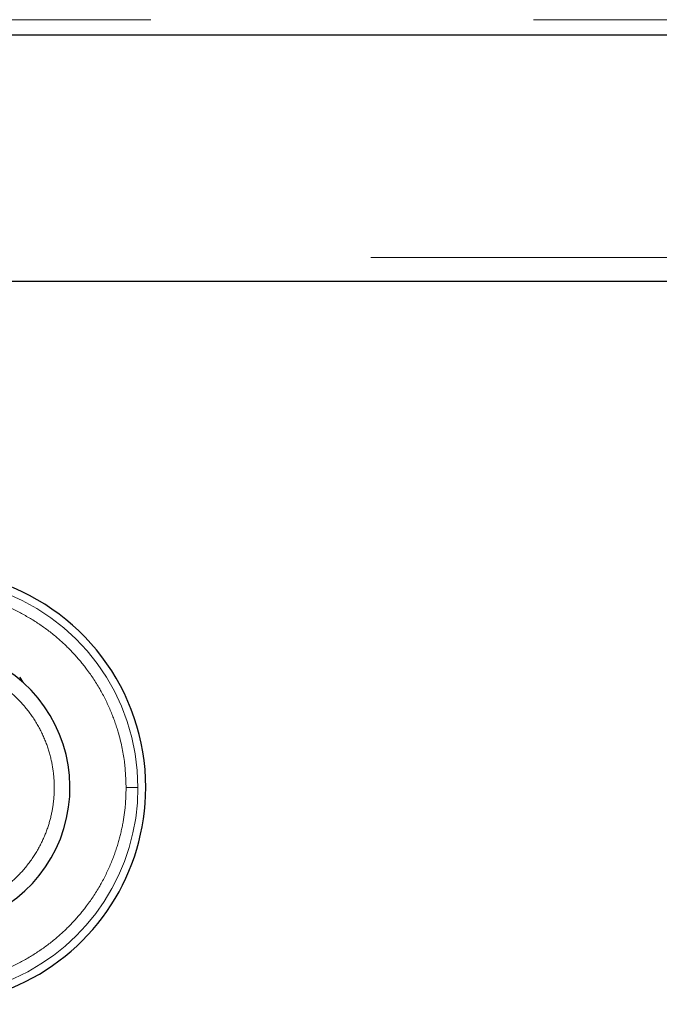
# Model space of a CAD drawing. Header units: millimetres. Extents: x 26 to 242, y 76 to 156.
# Tile 44 of 72: x 158.1 to 160.22, y 76.41 to 79.68. Entities that reach past the tile are written whole.
import ezdxf

# ---------------------------------------------------------------- set-up
doc = ezdxf.new("R2010")
doc.units = ezdxf.units.MM
doc.linetypes.add('PHANTOM', pattern=[12.7, 6.35, -1.27, 1.27, -1.27, 1.27, -1.27])

msp = doc.modelspace()

# ---------------------------------------------------------------- linework, layer by layer
at = {"color": 8, "linetype": 'PHANTOM', "lineweight": 18}
for p, q in [((152.183, 79.6759), (171.443, 79.6759)), ((191.013, 78.8859), (152.143, 78.8859))]:
    msp.add_line(p, q, dxfattribs=at)
at = {"color": 7, "linetype": 'Continuous', "lineweight": 25}
for p, q in [((152.1722, 79.6259), (171.4539, 79.6259)), ((178.6921, 78.8059), (157.034, 78.8059))]:
    msp.add_line(p, q, dxfattribs=at)
for centre, radius, start, end in [((157.7961, 77.1259), 0.72, 0, 74.1888), ((157.7961, 77.1259), 0.4685, 209.1217, 56.7142), ((158.1473, 77.5101), 0.0521, 198, 227.5737), ((157.7961, 77.1259), 0.72, 228.7799, 0)]:
    msp.add_arc(centre, radius, start, end, dxfattribs=at)
at = {"color": 8, "linetype": 'PHANTOM', "lineweight": 18}
for start, end in [(0, 72.7462), (227.9991, 0)]:
    msp.add_arc((157.7961, 77.1259), 0.6941, start, end, dxfattribs=at)
for points, knots in [([(158.0174, 77.7414), (158.0227, 77.7397), (158.0529, 77.7304), (158.1041, 77.7049), (158.1691, 77.666), (158.2268, 77.6209), (158.2772, 77.5719), (158.3245, 77.5152), (158.3665, 77.451), (158.4011, 77.3803), (158.4287, 77.3016), (158.4474, 77.2169), (158.4498, 77.155), (158.4509, 77.1259)], [0, 0, 0, 0, 0.020833, 0.118142, 0.21264, 0.303844, 0.391386, 0.475011, 0.579687, 0.677479, 0.768503, 0.891386, 1, 1, 1, 1]), ([(157.4325, 76.923), (157.4417, 76.9079), (157.4608, 76.8763), (157.4988, 76.8325), (157.5457, 76.7911), (157.6025, 76.7551), (157.6682, 76.7274), (157.741, 76.7108), (157.818, 76.7077), (157.8954, 76.719), (157.9692, 76.7446), (158.0357, 76.7826), (158.0922, 76.8302), (158.1373, 76.884), (158.1709, 76.9408), (158.1938, 76.9978), (158.2072, 77.0527), (158.2131, 77.1058), (158.2124, 77.1592), (158.2042, 77.2153), (158.187, 77.2742), (158.159, 77.334), (158.1192, 77.3919), (158.0675, 77.4447), (158.005, 77.4889), (157.934, 77.5214), (157.858, 77.5402), (157.781, 77.5444), (157.707, 77.5349), (157.6389, 77.5136), (157.579, 77.4833), (157.5283, 77.4466), (157.4864, 77.4066), (157.4643, 77.3771), (157.4537, 77.3629)], [0, 0, 0, 0, 0.024626, 0.051455, 0.080502, 0.111688, 0.144811, 0.179531, 0.215377, 0.25177, 0.288077, 0.323673, 0.358006, 0.390637, 0.421263, 0.449718, 0.475951, 0.499998, 0.52406, 0.550308, 0.578778, 0.609419, 0.642062, 0.676405, 0.712009, 0.748318, 0.78471, 0.82055, 0.855261, 0.888371, 0.919543, 0.948575, 0.975389, 1, 1, 1, 1]), ([(158.4509, 77.1259), (158.4504, 77.1065), (158.4494, 77.0665), (158.4407, 77.0051), (158.4252, 76.9399), (158.401, 76.8715), (158.3665, 76.8009), (158.3245, 76.7367), (158.2772, 76.6799), (158.2268, 76.6309), (158.169, 76.586), (158.1043, 76.5465), (158.0333, 76.5139), (157.9573, 76.4896), (157.8776, 76.4745), (157.7961, 76.4694), (157.7146, 76.4745), (157.6349, 76.4895), (157.5589, 76.5139), (157.4878, 76.5464), (157.4234, 76.5862), (157.3771, 76.6207), (157.3543, 76.6434), (157.3487, 76.6489)], [0, 0, 0, 0, 0.038195, 0.078918, 0.122127, 0.170129, 0.221696, 0.276885, 0.320981, 0.367142, 0.415234, 0.465063, 0.516374, 0.568856, 0.622149, 0.675856, 0.729563, 0.782855, 0.835337, 0.886648, 0.936477, 0.984569, 1, 1, 1, 1]), ([(158.4509, 77.1259), (158.456, 77.1259), (158.4663, 77.1259), (158.4787, 77.1259), (158.487, 77.1259), (158.4892, 77.1259), (158.4902, 77.1259)], [0, 0, 0, 0, 0.272474, 0.561864, 0.787525, 1, 1, 1, 1])]:
    msp.add_open_spline(points, degree=3, knots=knots, dxfattribs=at)

doc.saveas('drawing.dxf')
